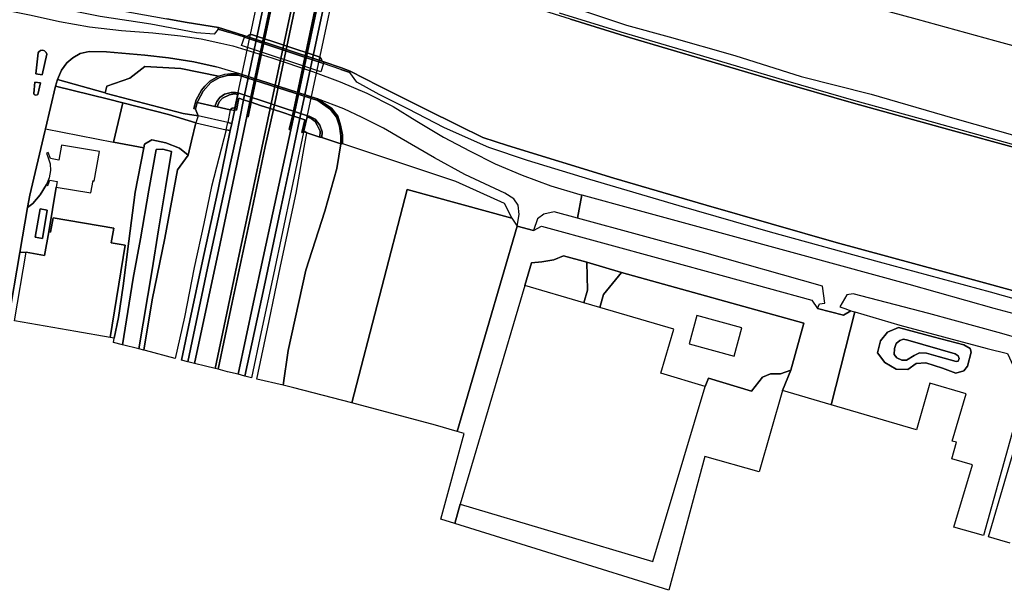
# Model space of a CAD drawing. Extents: x -26035517 to 31750492, y -9237385 to 8160032.
# Tile 45 of 256: x -22754512 to -22433187, y 2394177 to 2580428. Entities that reach past the tile are written whole.
import ezdxf

# ---------------------------------------------------------------- set-up
doc = ezdxf.new("R2010")
doc.units = 0
doc.layers.add('T-25', color=7, linetype='CONTINUOUS')

msp = doc.modelspace()

# ---------------------------------------------------------------- linework, layer by layer
at = {"layer": 'T-25', "color": 9}
for points in [[(-23027693, 2700144, 5327), (-23007842, 2691371, 5237), (-22989449, 2683426, 5247), (-22956776, 2669733, 5263), (-22935577, 2660951, 5260), (-22915706, 2652865, 5257), (-22896181, 2645080, 5280), (-22875653, 2636967, 5247), (-22851893, 2627728, 5257), (-22833610, 2620699, 5260), (-22810395, 2611992, 5337), (-22787195, 2603427, 5327), (-22765728, 2595664, 5320), (-22752338, 2590940, 5330), (-22746534, 2588907, 5337), (-22740664, 2587161, 5357), (-22736015, 2586075, 5360), (-22730421, 2584957, 5357), (-22718017, 2582774, 5427), (-22706450, 2580699, 5437), (-22699824, 2579512, 5430), (-22689613, 2577892, 5430)], [(-23033129, 2692340, 6597), (-23002672, 2679005, 6640), (-22975310, 2667332, 6583), (-22951066, 2657284, 6563), (-22937239, 2651625, 6563), (-22917424, 2643591, 6533), (-22896493, 2635236, 6580), (-22874282, 2626398, 6583), (-22853164, 2618277, 6563), (-22826044, 2607905, 6573), (-22799797, 2598248, 6570), (-22772918, 2588478, 6620), (-22762636, 2584936, 6623), (-22756783, 2583149, 6610), (-22750742, 2581882, 6603), (-22741516, 2579816, 6593), (-22731748, 2578064, 6577), (-22721240, 2576849, 6577), (-22711021, 2576093, 6630), (-22702000, 2575187, 6577), (-22695247, 2574161, 6600), (-22688839, 2572779, 6549)], [(-22645567, 2619940, 12670), (-22661797, 2544140, 12558), (-22661898, 2543668, 12557), (-22662460, 2543596, 12580), (-22661500, 2547743, 12637), (-22663138, 2548281, 12630), (-22665065, 2548913, 12622), (-22665519, 2549062, 12620), (-22668672, 2550097, 12607), (-22671733, 2551102, 12594), (-22672773, 2551444, 12590), (-22675876, 2552462, 12577), (-22678955, 2553473, 12564), (-22679416, 2553624, 12562), (-22681511, 2554312, 12553), (-22682992, 2554798, 12547), (-22683763, 2550925, 12547), (-22684271, 2551044, 12547), (-22684399, 2551074, 12547), (-22668199, 2627297, 12557)], [(-22409047, 2566091, 5963), (-22436255, 2573579, 6017), (-22461493, 2580490, 6000), (-22500114, 2591081, 5997), (-22535192, 2600677, 6007), (-22568012, 2609734, 5980), (-22573545, 2608013, 5983), (-22577755, 2608955, 5983), (-22580547, 2609373, 5993), (-22584682, 2609473, 6000), (-22588672, 2609066, 6007), (-22592756, 2608026, 6117), (-22598765, 2605571, 6130), (-22605424, 2601680, 6247), (-22610995, 2602063, 6190), (-22618950, 2599046, 6287), (-22624290, 2597833, 6353), (-22629231, 2597536, 6367), (-22633506, 2597515, 6383), (-22636483, 2597825, 6440), (-22639986, 2598840, 6460), (-22643386, 2599953, 6779)], [(-22765728, 2595664, 5320), (-22752338, 2590940, 5330), (-22746534, 2588907, 5337), (-22740664, 2587161, 5357), (-22736015, 2586075, 5360), (-22730421, 2584957, 5357), (-22718017, 2582774, 5427), (-22706450, 2580699, 5437), (-22699824, 2579512, 5430), (-22689613, 2577892, 5430), (-22689745, 2577378, 6087), (-22691020, 2575747, 6400), (-22696865, 2576142, 6567), (-22711678, 2578967, 6580), (-22728288, 2581506, 6573), (-22740177, 2583881, 6570), (-22751847, 2587125, 6537), (-22762758, 2590539, 6530)], [(-22332322, 2511941, 5517), (-22352155, 2517359, 5517), (-22384089, 2526141, 5517), (-22406601, 2532303, 5517), (-22428693, 2538385, 5510), (-22450972, 2544462, 5510), (-22482399, 2553178, 5507), (-22507311, 2560373, 5507), (-22530433, 2567174, 5507), (-22555457, 2574628, 5510), (-22574811, 2580590, 5507), (-22590781, 2585607, 5497), (-22609946, 2588667, 5483), (-22624460, 2590949, 5480), (-22632802, 2592313, 5482), (-22640360, 2593639, 5483)], [(-22570792, 2583462, 6333), (-22556536, 2578663, 6333), (-22542612, 2574873, 6470), (-22521161, 2568699, 6347), (-22499493, 2561935, 6297), (-22476656, 2556068, 6290), (-22450072, 2548442, 6283), (-22428183, 2542198, 6290)], [(-22750742, 2581882, 6603), (-22741516, 2579816, 6593), (-22731748, 2578064, 6577), (-22721240, 2576849, 6577), (-22711021, 2576093, 6630), (-22702000, 2575187, 6577), (-22695247, 2574161, 6600), (-22688839, 2572779, 6549), (-22684904, 2571864, 6513), (-22672232, 2567944, 6542), (-22658945, 2563511, 6532), (-22649937, 2560124, 6529), (-22641258, 2556432, 6533), (-22632661, 2552099, 6510), (-22624898, 2547302, 6513), (-22616169, 2542121, 6570), (-22607517, 2537483, 6490), (-22599332, 2533400, 6433), (-22590575, 2529666, 6370), (-22581225, 2526247, 6363), (-22571705, 2523386, 6417), (-22571062, 2523212, 6417), (-22572510, 2515647, 6401), (-22580143, 2517720, 6403), (-22583450, 2516990, 6400), (-22585489, 2515479, 6393), (-22586833, 2511644, 6400), (-22592165, 2513085, 6383), (-22591463, 2516856, 6473), (-22591784, 2519855, 6420), (-22593271, 2521943, 6403), (-22596231, 2523785, 6393), (-22609279, 2529916, 6413), (-22619164, 2535291, 6420), (-22630070, 2541676, 6417), (-22635759, 2545031, 6423), (-22642770, 2548504, 6423), (-22648722, 2551337, 6538), (-22657315, 2554588, 6559), (-22682617, 2562774, 6540), (-22690410, 2565004, 6537), (-22697678, 2566639, 6410), (-22705986, 2568019, 6400), (-22713646, 2568824, 6427), (-22726162, 2569911, 6417), (-22731818, 2570061, 6420), (-22734764, 2569402, 6417), (-22737201, 2568004, 6370), (-22739158, 2566293, 6357), (-22740823, 2563974, 6307), (-22742145, 2560909, 6277), (-22742774, 2558727, 6277), (-22746107, 2544770, 6117), (-22746312, 2543912, 6107), (-22751251, 2523110, 5833), (-22751946, 2519107, 5822), (-22754495, 2504423, 5783), (-22758292, 2481995, 5803)], [(-22418602, 2488732, 5277), (-22454005, 2498402, 5290), (-22488021, 2507698, 5300), (-22530516, 2519893, 5323), (-22560565, 2528725, 5327), (-22595291, 2539309, 5363), (-22603334, 2541999, 5363), (-22611280, 2545917, 5380), (-22622071, 2551189, 5360), (-22637319, 2558860, 5327), (-22646678, 2563615, 5320), (-22649495, 2564683, 6113), (-22655230, 2566625, 6123), (-22655950, 2566869, 6123), (-22656006, 2567422, 6122), (-22656412, 2568053, 6114), (-22657089, 2568395, 6121), (-22678550, 2575505, 6126), (-22679303, 2575605, 6124), (-22679990, 2575289, 6121), (-22680291, 2574929, 6120), (-22681023, 2575164, 6120), (-22685867, 2576723, 6119), (-22689613, 2577892, 5430), (-22699824, 2579512, 5430), (-22706450, 2580699, 5437)], [(-22425355, 2538298, 5527), (-22456188, 2546901, 5487), (-22482292, 2554092, 5500), (-22503728, 2560262, 5550), (-22532386, 2568718, 5560), (-22558199, 2576397, 5527), (-22578376, 2582607, 5483)], [(-22574811, 2580590, 5507), (-22555457, 2574628, 5510), (-22530433, 2567174, 5507), (-22507311, 2560373, 5507), (-22482399, 2553178, 5507), (-22450972, 2544462, 5510), (-22428693, 2538385, 5510)], [(-22409047, 2566091, 5963), (-22436255, 2573579, 6017), (-22461493, 2580490, 6000)], [(-22685867, 2576723, 6119), (-22689613, 2577892, 5430), (-22689745, 2577378, 6087), (-22686011, 2576293, 6109)], [(-22681186, 2574716, 6115), (-22686011, 2576293, 6109)], [(-22681023, 2575164, 6120), (-22685867, 2576723, 6119)], [(-22681186, 2574716, 6115), (-22681023, 2575164, 6120)], [(-22681023, 2575164, 6120), (-22680291, 2574929, 6120)], [(-22688839, 2572779, 6549), (-22684904, 2571864, 6513), (-22672232, 2567944, 6542), (-22658945, 2563511, 6532), (-22649937, 2560124, 6529)], [(-22758292, 2481995, 5803), (-22754495, 2504423, 5783), (-22751946, 2519107, 5822), (-22751251, 2523110, 5833), (-22746312, 2543912, 6107), (-22746107, 2544770, 6117), (-22742774, 2558727, 6277), (-22742145, 2560909, 6277), (-22740823, 2563974, 6307), (-22739158, 2566293, 6357), (-22737201, 2568004, 6370), (-22734764, 2569402, 6417), (-22731818, 2570061, 6420), (-22726162, 2569911, 6417), (-22713646, 2568824, 6427), (-22705986, 2568019, 6400), (-22697678, 2566639, 6410), (-22690410, 2565004, 6537)], [(-22749192, 2562779, 6483), (-22747206, 2562403, 6483), (-22745609, 2569169, 6553), (-22745875, 2569770, 6553), (-22746389, 2570301, 6553), (-22746996, 2570481, 6553), (-22747735, 2570364, 6553), (-22748294, 2569916, 6553), (-22748512, 2569562, 6553), (-22749192, 2562779, 6483)], [(-22689581, 2561968, 6443), (-22701888, 2564539, 6497), (-22713712, 2565104, 6497), (-22718617, 2561303, 6483), (-22726066, 2558757, 6463), (-22726655, 2556534, 6418)], [(-22648722, 2551337, 6538), (-22657315, 2554588, 6559), (-22682617, 2562774, 6540), (-22690410, 2565004, 6537)], [(-22655230, 2566625, 6123), (-22655950, 2566869, 6123)], [(-22655376, 2566140, 6119), (-22655230, 2566625, 6123)], [(-22649659, 2564221, 6110), (-22655376, 2566140, 6119)], [(-22655230, 2566625, 6123), (-22649495, 2564683, 6113)], [(-22649659, 2564221, 6110), (-22646784, 2563163, 5687), (-22646678, 2563615, 5320), (-22649495, 2564683, 6113)], [(-22686398, 2562287, 6538), (-22689266, 2561522, 6393), (-22692133, 2559897, 6423), (-22694677, 2557101, 6437), (-22696395, 2553863, 6517), (-22696543, 2553351, 6529), (-22697152, 2551235, 6580), (-22697724, 2551430, 6580), (-22696899, 2554247, 6573), (-22695155, 2557465, 6530), (-22694102, 2558712, 6467), (-22692457, 2560376, 6457), (-22689581, 2561968, 6443), (-22687563, 2562672, 6443), (-22685559, 2562880, 6530)], [(-22686398, 2562287, 6538), (-22683138, 2562364, 6501), (-22657245, 2554012, 6537), (-22653068, 2551109, 6572), (-22651103, 2548644, 6518)], [(-22682617, 2562774, 6540), (-22685559, 2562880, 6530)], [(-22401416, 2481252, 6197), (-22437721, 2491445, 6127), (-22473935, 2501229, 6120), (-22509491, 2511037, 6237), (-22539243, 2519650, 6230), (-22568426, 2528235, 6257), (-22588751, 2534489, 6353), (-22601454, 2538689, 6430), (-22615857, 2545159, 6540), (-22627864, 2551367, 6540), (-22637151, 2556012, 6480), (-22644468, 2559994, 6237), (-22646784, 2563163, 5687), (-22646678, 2563615, 5320), (-22637319, 2558860, 5327), (-22622071, 2551189, 5360), (-22611280, 2545917, 5380), (-22603334, 2541999, 5363), (-22595291, 2539309, 5363), (-22560565, 2528725, 5327), (-22530516, 2519893, 5323), (-22488021, 2507698, 5300), (-22454005, 2498402, 5290), (-22418602, 2488732, 5277)], [(-22646678, 2563615, 5320), (-22637319, 2558860, 5327), (-22622071, 2551189, 5360), (-22611280, 2545917, 5380), (-22603334, 2541999, 5363), (-22595291, 2539309, 5363), (-22560565, 2528725, 5327), (-22530516, 2519893, 5323), (-22488021, 2507698, 5300), (-22454005, 2498402, 5290), (-22418602, 2488732, 5277), (-22392608, 2481629, 5277), (-22368027, 2474908, 5277), (-22345520, 2468806, 5273)], [(-22749539, 2560029, 6483), (-22749923, 2556304, 6443), (-22749805, 2555960, 6443), (-22749353, 2555793, 6443), (-22748863, 2555850, 6443), (-22748644, 2556020, 6443), (-22747770, 2559791, 6467), (-22749539, 2560029, 6483)], [(-22742774, 2558727, 6277), (-22725476, 2554456, 6387), (-22720884, 2553281, 6410), (-22705910, 2549448, 6483), (-22697021, 2546766, 6773)], [(-22696294, 2549078, 6763), (-22701191, 2549790, 6483), (-22726143, 2556389, 6423), (-22726655, 2556534, 6418), (-22742145, 2560909, 6277)], [(-22649937, 2560124, 6529), (-22641258, 2556432, 6533), (-22632661, 2552099, 6510), (-22624898, 2547302, 6513), (-22616169, 2542121, 6570), (-22607517, 2537483, 6490), (-22599332, 2533400, 6433), (-22590575, 2529666, 6370), (-22581225, 2526247, 6363), (-22571705, 2523386, 6417), (-22571062, 2523212, 6417), (-22553564, 2518466, 6407), (-22527217, 2511316, 6410), (-22498904, 2503606, 6340), (-22464379, 2494085, 6363), (-22436576, 2486307, 6483), (-22412141, 2479712, 6467), (-22386705, 2472906, 6477), (-22363655, 2466525, 6470), (-22343063, 2460786, 6500)], [(-22682985, 2556490, 11336), (-22683318, 2555965, 10219), (-22684149, 2551696, 12457), (-22684271, 2551044, 12547)], [(-22650713, 2548973, 6570), (-22652707, 2551498, 6565), (-22657315, 2554588, 6559)], [(-22720884, 2553281, 6410), (-22723881, 2540492, 6227)], [(-22684421, 2550651, 12503), (-22685780, 2551000, 12497), (-22690045, 2551932, 10150), (-22690792, 2552095, 10113), (-22696543, 2553351, 6529)], [(-22672773, 2551444, 12590), (-22678209, 2525712, 12260), (-22683614, 2500195, 11553), (-22687395, 2482570, 11043), (-22690752, 2466569, 10663)], [(-22683885, 2542097, 12457), (-22681511, 2554312, 12553)], [(-22679416, 2553624, 12562), (-22680400, 2548859, 12577), (-22679914, 2548730, 12577), (-22678955, 2553473, 12564)], [(-22592165, 2513085, 6383), (-22591463, 2516856, 6473), (-22591784, 2519855, 6420), (-22593271, 2521943, 6403), (-22596231, 2523785, 6393), (-22609279, 2529916, 6413), (-22619164, 2535291, 6420), (-22630070, 2541676, 6417), (-22635759, 2545031, 6423), (-22642770, 2548504, 6423), (-22648722, 2551337, 6538)], [(-22684399, 2551074, 12547), (-22684421, 2550651, 12503), (-22685324, 2546586, 12523), (-22685871, 2544230, 12523), (-22689793, 2525023, 12107), (-22694489, 2503086, 11537), (-22698953, 2482268, 10957), (-22701721, 2469338, 10583)], [(-22689737, 2466313, 10663), (-22685205, 2488129, 11250), (-22679338, 2515537, 12007), (-22674406, 2539075, 12507), (-22671733, 2551102, 12594)], [(-22665519, 2549062, 12620), (-22666554, 2544569, 12603), (-22666021, 2544424, 12603), (-22665065, 2548913, 12622)], [(-22665626, 2536253, 12477), (-22663138, 2548281, 12630)], [(-22660950, 2549207, 11334), (-22660690, 2548682, 10170), (-22661797, 2544140, 12558), (-22661898, 2543668, 12557)], [(-22651103, 2548644, 6518), (-22650192, 2545716, 6550), (-22649690, 2542560, 6577), (-22649661, 2539899, 6587), (-22649199, 2539998, 6587), (-22649191, 2542794, 6577), (-22649840, 2546021, 6567), (-22650713, 2548973, 6570)], [(-22685324, 2546586, 12523), (-22686581, 2546886, 12367)], [(-22687106, 2544447, 12367), (-22685871, 2544230, 12523)], [(-22661898, 2543668, 12557), (-22665845, 2525131, 12067), (-22671710, 2497297, 11427), (-22675759, 2478549, 10840), (-22678852, 2463564, 10407)], [(-22649661, 2539899, 6587), (-22655919, 2541938, 10310), (-22656510, 2542130, 10380), (-22660806, 2543530, 12493), (-22661898, 2543668, 12557)], [(-22649199, 2539998, 6587), (-22612254, 2527769, 6467), (-22596382, 2520502, 6400), (-22593862, 2515657, 6440)], [(-22699523, 2536234, 6397), (-22702999, 2531454, 5540), (-22707126, 2509082, 5283), (-22711302, 2489030, 5263), (-22713945, 2472596, 5277)], [(-22751946, 2519107, 5822), (-22750192, 2520423, 5923), (-22747804, 2523241, 6050), (-22745804, 2526628, 6070)], [(-22742607, 2525808, 6167), (-22745030, 2511153, 6027), (-22744482, 2511023, 6027), (-22743626, 2515796, 6117), (-22723842, 2512333, 6103), (-22724682, 2507555, 6053), (-22720039, 2506850, 6003), (-22724999, 2476687, 5891)], [(-22572510, 2515647, 6401), (-22571062, 2523212, 6417)], [(-22427962, 2476235, 6390), (-22434045, 2477977, 6383), (-22457845, 2484485, 6343), (-22482498, 2490991, 6347), (-22484567, 2490573, 6350), (-22486836, 2486704, 6350), (-22485225, 2486200, 6350), (-22483219, 2485384, 6417), (-22485680, 2483933, 6453), (-22494109, 2486144, 6373), (-22493530, 2487710, 6387), (-22491780, 2487921, 6387), (-22492532, 2493484, 6293), (-22530964, 2504362, 6393), (-22572510, 2515647, 6401), (-22571062, 2523212, 6417), (-22553564, 2518466, 6407), (-22527217, 2511316, 6410), (-22498904, 2503606, 6340), (-22464379, 2494085, 6363), (-22436576, 2486307, 6483), (-22412141, 2479712, 6467)], [(-22747786, 2518642, 6000), (-22749424, 2509424, 5947), (-22747103, 2509055, 5980), (-22745499, 2518231, 6020), (-22747786, 2518642, 6000)], [(-22494109, 2486144, 6373), (-22493530, 2487710, 6387), (-22491780, 2487921, 6387), (-22492532, 2493484, 6293), (-22530964, 2504362, 6393), (-22572510, 2515647, 6401), (-22580143, 2517720, 6403), (-22583450, 2516990, 6400), (-22585489, 2515479, 6393), (-22586833, 2511644, 6400)], [(-22611715, 2445998, 6397), (-22592165, 2513085, 6383)], [(-22592165, 2513085, 6383), (-22586833, 2511644, 6400)], [(-22745030, 2511153, 6027), (-22746454, 2503479, 6057)], [(-22754495, 2504423, 5783), (-22752378, 2504520, 5967)], [(-22589707, 2493701, 6480), (-22587446, 2501067, 6480), (-22584133, 2501371, 6487), (-22580154, 2502080, 6447), (-22577090, 2503309, 6420), (-22569468, 2501283, 6377), (-22569252, 2492176, 6487), (-22570370, 2488001, 6500)], [(-22569468, 2501283, 6377), (-22558097, 2497939, 6277)], [(-22565148, 2486462, 6500), (-22563938, 2490706, 6500), (-22558097, 2497939, 6277), (-22498654, 2481401, 6343), (-22502830, 2466032, 6383), (-22506198, 2464838, 6393), (-22509495, 2464833, 6397), (-22512149, 2463725, 6410), (-22515660, 2459129, 6443), (-22529757, 2463370, 6417), (-22530785, 2460751, 6417)], [(-22438292, 2411587, 6200), (-22431353, 2435395, 6213), (-22427362, 2448932, 6240), (-22423007, 2464716, 6337), (-22422630, 2467038, 6353), (-22422938, 2469616, 6363), (-22424032, 2472170, 6373), (-22425643, 2474325, 6383), (-22427962, 2476235, 6390), (-22434045, 2477977, 6383), (-22457845, 2484485, 6343), (-22482498, 2490991, 6347), (-22484567, 2490573, 6350), (-22486836, 2486704, 6350), (-22485225, 2486200, 6350), (-22483219, 2485384, 6417)], [(-22494109, 2486144, 6373), (-22485680, 2483933, 6453)], [(-22489731, 2454767, 6610), (-22481993, 2485026, 6410)], [(-22502830, 2466032, 6383), (-22505521, 2459392, 6467)], [(-22431239, 2409585, 6137), (-22434650, 2410553, 6190), (-22438292, 2411587, 6200), (-22431353, 2435395, 6213)], [(-22610740, 2422349, 6307), (-22612452, 2415954, 6297)]]:
    msp.add_polyline3d(points, dxfattribs=at)
for points in [[(-22681511, 2554312, 12553), (-22682992, 2554798, 12547), (-22683763, 2550925, 12547), (-22684271, 2551044, 12547), (-22684399, 2551074, 12547), (-22668199, 2627297, 12557), (-22667973, 2627787, 12470), (-22667812, 2627694, 12470), (-22667456, 2627490, 12670), (-22668443, 2623344, 12670), (-22666849, 2622812, 12670), (-22681511, 2554312, 12553)], [(-22664869, 2622152, 12670), (-22679416, 2553624, 12562), (-22681511, 2554312, 12553), (-22666849, 2622812, 12670), (-22664869, 2622152, 12670)], [(-22664392, 2621993, 12670), (-22678955, 2553473, 12564), (-22679416, 2553624, 12562), (-22664869, 2622152, 12670), (-22664392, 2621993, 12670)], [(-22658225, 2619936, 12670), (-22672773, 2551444, 12590), (-22675876, 2552462, 12577), (-22678955, 2553473, 12564), (-22664392, 2621993, 12670), (-22661345, 2620977, 12670), (-22658225, 2619936, 12670)], [(-22657266, 2619617, 12670), (-22671733, 2551102, 12594), (-22672773, 2551444, 12590), (-22658225, 2619936, 12670), (-22657266, 2619617, 12670)], [(-22651034, 2617538, 12670), (-22665519, 2549062, 12620), (-22668672, 2550097, 12607), (-22671733, 2551102, 12594), (-22657266, 2619617, 12670), (-22654172, 2618585, 12670), (-22651034, 2617538, 12670)], [(-22648567, 2616716, 12670), (-22646979, 2616186, 12670), (-22646259, 2620190, 12670), (-22645695, 2619986, 12670), (-22645567, 2619940, 12670), (-22661797, 2544140, 12558), (-22661898, 2543668, 12557), (-22662460, 2543596, 12580), (-22661500, 2547743, 12637), (-22663138, 2548281, 12630), (-22648567, 2616716, 12670)], [(-22650463, 2617348, 12670), (-22665065, 2548913, 12622), (-22665519, 2549062, 12620), (-22651034, 2617538, 12670), (-22650463, 2617348, 12670)], [(-22648567, 2616716, 12670), (-22663138, 2548281, 12630), (-22665065, 2548913, 12622), (-22650463, 2617348, 12670), (-22648567, 2616716, 12670)], [(-22689613, 2577892, 5430), (-22685867, 2576723, 6119), (-22681023, 2575164, 6120), (-22681186, 2574716, 6115), (-22686011, 2576293, 6109), (-22689745, 2577378, 6087), (-22689613, 2577892, 5430)], [(-22681186, 2574716, 6115), (-22655376, 2566140, 6119), (-22656188, 2563439, 6172), (-22682167, 2572016, 5985), (-22681186, 2574716, 6115)], [(-22655376, 2566140, 6119), (-22681186, 2574716, 6115), (-22681023, 2575164, 6120), (-22680291, 2574929, 6120), (-22655950, 2566869, 6123), (-22655230, 2566625, 6123), (-22655376, 2566140, 6119)], [(-22680291, 2574929, 6120), (-22679990, 2575289, 6121), (-22679303, 2575605, 6124), (-22678550, 2575505, 6126), (-22657089, 2568395, 6121), (-22656412, 2568053, 6114), (-22656006, 2567422, 6122), (-22655950, 2566869, 6123), (-22680291, 2574929, 6120)], [(-22749192, 2562779, 6483), (-22748512, 2569562, 6553), (-22748294, 2569916, 6553), (-22747735, 2570364, 6553), (-22746996, 2570481, 6553), (-22746389, 2570301, 6553), (-22745875, 2569770, 6553), (-22745609, 2569169, 6553), (-22747206, 2562403, 6483), (-22749192, 2562779, 6483)], [(-22747206, 2562403, 6483), (-22745609, 2569169, 6553), (-22745875, 2569770, 6553), (-22746389, 2570301, 6553), (-22746996, 2570481, 6553), (-22747735, 2570364, 6553), (-22748294, 2569916, 6553), (-22748512, 2569562, 6553), (-22749192, 2562779, 6483), (-22747206, 2562403, 6483)], [(-22726655, 2556534, 6418), (-22726066, 2558757, 6463), (-22718617, 2561303, 6483), (-22713712, 2565104, 6497), (-22701888, 2564539, 6497), (-22689581, 2561968, 6443), (-22692457, 2560376, 6457), (-22694102, 2558712, 6467), (-22695155, 2557465, 6530), (-22696899, 2554247, 6573), (-22697724, 2551430, 6580), (-22697152, 2551235, 6580), (-22696294, 2549078, 6763), (-22701191, 2549790, 6483), (-22726143, 2556389, 6423), (-22726655, 2556534, 6418)], [(-22655230, 2566625, 6123), (-22649495, 2564683, 6113), (-22646678, 2563615, 5320), (-22646784, 2563163, 5687), (-22649659, 2564221, 6110), (-22655376, 2566140, 6119), (-22655230, 2566625, 6123)], [(-22649199, 2539998, 6587), (-22649661, 2539899, 6587), (-22649690, 2542560, 6577), (-22650192, 2545716, 6550), (-22651103, 2548644, 6518), (-22653068, 2551109, 6572), (-22657245, 2554012, 6537), (-22683138, 2562364, 6501), (-22686398, 2562287, 6538), (-22689266, 2561522, 6393), (-22692133, 2559897, 6423), (-22694677, 2557101, 6437), (-22696395, 2553863, 6517), (-22696543, 2553351, 6529), (-22697152, 2551235, 6580), (-22697724, 2551430, 6580), (-22696899, 2554247, 6573), (-22695155, 2557465, 6530), (-22694102, 2558712, 6467), (-22692457, 2560376, 6457), (-22689581, 2561968, 6443), (-22687563, 2562672, 6443), (-22685559, 2562880, 6530), (-22682617, 2562774, 6540), (-22657315, 2554588, 6559), (-22652707, 2551498, 6565), (-22650713, 2548973, 6570), (-22649840, 2546021, 6567), (-22649191, 2542794, 6577), (-22649199, 2539998, 6587)], [(-22655919, 2541938, 10310), (-22655852, 2543784, 10310), (-22656548, 2545998, 10340), (-22658096, 2547987, 10201), (-22660075, 2548915, 10141), (-22660950, 2549207, 11334), (-22682985, 2556490, 11336), (-22684114, 2556682, 10143), (-22685540, 2556633, 10188), (-22687630, 2556147, 10100), (-22689206, 2555031, 10113), (-22690196, 2553749, 10113), (-22690792, 2552095, 10113), (-22696543, 2553351, 6529), (-22696395, 2553863, 6517), (-22694677, 2557101, 6437), (-22692133, 2559897, 6423), (-22689266, 2561522, 6393), (-22686398, 2562287, 6538), (-22683138, 2562364, 6501), (-22657245, 2554012, 6537), (-22653068, 2551109, 6572), (-22651103, 2548644, 6518), (-22650192, 2545716, 6550), (-22649690, 2542560, 6577), (-22649661, 2539899, 6587), (-22655919, 2541938, 10310)], [(-22655919, 2541938, 10310), (-22655852, 2543784, 10310), (-22656548, 2545998, 10340), (-22658096, 2547987, 10201), (-22660075, 2548915, 10141), (-22660950, 2549207, 11334), (-22682985, 2556490, 11336), (-22684114, 2556682, 10143), (-22685540, 2556633, 10188), (-22687630, 2556147, 10100), (-22689206, 2555031, 10113), (-22690196, 2553749, 10113), (-22690792, 2552095, 10113), (-22696543, 2553351, 6529), (-22696395, 2553863, 6517), (-22694677, 2557101, 6437), (-22692133, 2559897, 6423), (-22689266, 2561522, 6393), (-22686398, 2562287, 6538), (-22683138, 2562364, 6501), (-22657245, 2554012, 6537), (-22653068, 2551109, 6572), (-22651103, 2548644, 6518), (-22650192, 2545716, 6550), (-22649690, 2542560, 6577), (-22649661, 2539899, 6587), (-22655919, 2541938, 10310)], [(-22749539, 2560029, 6483), (-22747770, 2559791, 6467), (-22748644, 2556020, 6443), (-22748863, 2555850, 6443), (-22749353, 2555793, 6443), (-22749805, 2555960, 6443), (-22749923, 2556304, 6443), (-22749539, 2560029, 6483)], [(-22747770, 2559791, 6467), (-22749539, 2560029, 6483), (-22749923, 2556304, 6443), (-22749805, 2555960, 6443), (-22749353, 2555793, 6443), (-22748863, 2555850, 6443), (-22748644, 2556020, 6443), (-22747770, 2559791, 6467)], [(-22742145, 2560909, 6277), (-22726655, 2556534, 6418), (-22726143, 2556389, 6423), (-22701191, 2549790, 6483), (-22696294, 2549078, 6763), (-22697021, 2546766, 6773), (-22705910, 2549448, 6483), (-22720884, 2553281, 6410), (-22725476, 2554456, 6387), (-22742774, 2558727, 6277), (-22742145, 2560909, 6277)], [(-22701721, 2469338, 10583), (-22698953, 2482268, 10957), (-22694489, 2503086, 11537), (-22689793, 2525023, 12107), (-22685871, 2544230, 12523), (-22685324, 2546586, 12523), (-22684421, 2550651, 12503), (-22684399, 2551074, 12547), (-22684271, 2551044, 12547), (-22683763, 2550925, 12547), (-22682992, 2554798, 12547), (-22681511, 2554312, 12553), (-22683885, 2542097, 12457), (-22688117, 2522867, 12023), (-22693245, 2499279, 11320), (-22699595, 2468802, 10593), (-22701721, 2469338, 10583)], [(-22690792, 2552095, 10113), (-22690196, 2553749, 10113), (-22689206, 2555031, 10113), (-22687630, 2556147, 10100), (-22685540, 2556633, 10188), (-22684114, 2556682, 10143), (-22682985, 2556490, 11336), (-22683318, 2555965, 10219), (-22684366, 2556206, 10247), (-22686018, 2555897, 10286), (-22688282, 2554759, 10150), (-22689445, 2553564, 10150), (-22690045, 2551932, 10150), (-22690792, 2552095, 10113)], [(-22690045, 2551932, 10150), (-22689445, 2553564, 10150), (-22688282, 2554759, 10150), (-22686018, 2555897, 10286), (-22684366, 2556206, 10247), (-22683318, 2555965, 10219), (-22684149, 2551696, 12457), (-22685134, 2551536, 12430), (-22685780, 2551000, 12497), (-22690045, 2551932, 10150)], [(-22690045, 2551932, 10150), (-22689445, 2553564, 10150), (-22688282, 2554759, 10150), (-22686018, 2555897, 10286), (-22684366, 2556206, 10247), (-22683318, 2555965, 10219), (-22684149, 2551696, 12457), (-22685134, 2551536, 12430), (-22685780, 2551000, 12497), (-22690045, 2551932, 10150)], [(-22661898, 2543668, 12557), (-22662460, 2543596, 12580), (-22661500, 2547743, 12637), (-22663138, 2548281, 12630), (-22665065, 2548913, 12622), (-22665519, 2549062, 12620), (-22668672, 2550097, 12607), (-22671733, 2551102, 12594), (-22672773, 2551444, 12590), (-22675876, 2552462, 12577), (-22678955, 2553473, 12564), (-22679416, 2553624, 12562), (-22681511, 2554312, 12553), (-22682992, 2554798, 12547), (-22683763, 2550925, 12547), (-22684271, 2551044, 12547), (-22684149, 2551696, 12457), (-22683318, 2555965, 10219), (-22682985, 2556490, 11336), (-22660950, 2549207, 11334), (-22660690, 2548682, 10170), (-22661797, 2544140, 12558), (-22661898, 2543668, 12557)], [(-22723881, 2540492, 6227), (-22720884, 2553281, 6410), (-22705910, 2549448, 6483), (-22697021, 2546766, 6773), (-22698407, 2540879, 6537), (-22699523, 2536234, 6397), (-22702332, 2538444, 6397), (-22706857, 2540255, 6357), (-22711381, 2541213, 6327), (-22713819, 2539756, 6277), (-22714041, 2538599, 6281), (-22723881, 2540492, 6227)], [(-22699595, 2468802, 10593), (-22693245, 2499279, 11320), (-22688117, 2522867, 12023), (-22683885, 2542097, 12457), (-22681511, 2554312, 12553), (-22679416, 2553624, 12562), (-22680400, 2548859, 12577), (-22689098, 2507360, 11577), (-22697427, 2468254, 10560), (-22699595, 2468802, 10593)], [(-22697427, 2468254, 10560), (-22689098, 2507360, 11577), (-22680400, 2548859, 12577), (-22679914, 2548730, 12577), (-22678955, 2553473, 12564), (-22675876, 2552462, 12577), (-22672773, 2551444, 12590), (-22678209, 2525712, 12260), (-22683614, 2500195, 11553), (-22687395, 2482570, 11043), (-22690752, 2466569, 10663), (-22693923, 2467370, 10560), (-22697427, 2468254, 10560)], [(-22696294, 2549078, 6763), (-22697152, 2551235, 6580), (-22696543, 2553351, 6529), (-22690792, 2552095, 10113), (-22690045, 2551932, 10150), (-22685780, 2551000, 12497), (-22686581, 2546886, 12367), (-22696294, 2549078, 6763)], [(-22690752, 2466569, 10663), (-22687395, 2482570, 11043), (-22683614, 2500195, 11553), (-22678209, 2525712, 12260), (-22672773, 2551444, 12590), (-22671733, 2551102, 12594), (-22674406, 2539075, 12507), (-22679338, 2515537, 12007), (-22685205, 2488129, 11250), (-22689737, 2466313, 10663), (-22690752, 2466569, 10663)], [(-22684421, 2550651, 12503), (-22685780, 2551000, 12497), (-22685134, 2551536, 12430), (-22684149, 2551696, 12457), (-22684271, 2551044, 12547), (-22684399, 2551074, 12547), (-22684421, 2550651, 12503)], [(-22678955, 2553473, 12564), (-22679914, 2548730, 12577), (-22680400, 2548859, 12577), (-22679416, 2553624, 12562), (-22678955, 2553473, 12564)], [(-22689737, 2466313, 10663), (-22685205, 2488129, 11250), (-22679338, 2515537, 12007), (-22674406, 2539075, 12507), (-22671733, 2551102, 12594), (-22668672, 2550097, 12607), (-22665519, 2549062, 12620), (-22666554, 2544569, 12603), (-22666021, 2544424, 12603), (-22671931, 2517429, 12017), (-22678224, 2488216, 11143), (-22683245, 2464674, 10507), (-22686675, 2465540, 10557), (-22689737, 2466313, 10663)], [(-22683245, 2464674, 10507), (-22678224, 2488216, 11143), (-22671931, 2517429, 12017), (-22666021, 2544424, 12603), (-22665065, 2548913, 12622), (-22663138, 2548281, 12630), (-22665626, 2536253, 12477), (-22669146, 2519410, 11993), (-22674700, 2493216, 11370), (-22681008, 2464109, 10573), (-22683245, 2464674, 10507)], [(-22681008, 2464109, 10573), (-22674700, 2493216, 11370), (-22669146, 2519410, 11993), (-22665626, 2536253, 12477), (-22663138, 2548281, 12630), (-22661500, 2547743, 12637), (-22662460, 2543596, 12580), (-22661898, 2543668, 12557), (-22665845, 2525131, 12067), (-22671710, 2497297, 11427), (-22675759, 2478549, 10840), (-22678852, 2463564, 10407), (-22681008, 2464109, 10573)], [(-22665065, 2548913, 12622), (-22666021, 2544424, 12603), (-22666554, 2544569, 12603), (-22665519, 2549062, 12620), (-22665065, 2548913, 12622)], [(-22656510, 2542130, 10380), (-22660806, 2543530, 12493), (-22661797, 2544140, 12558), (-22660690, 2548682, 10170), (-22659409, 2548179, 10215), (-22658104, 2547216, 10250), (-22657380, 2545986, 10417), (-22656480, 2544014, 10407), (-22656510, 2542130, 10380)], [(-22656510, 2542130, 10380), (-22660806, 2543530, 12493), (-22661797, 2544140, 12558), (-22660690, 2548682, 10170), (-22659409, 2548179, 10215), (-22658104, 2547216, 10250), (-22657380, 2545986, 10417), (-22656480, 2544014, 10407), (-22656510, 2542130, 10380)], [(-22656510, 2542130, 10380), (-22656480, 2544014, 10407), (-22657380, 2545986, 10417), (-22658104, 2547216, 10250), (-22659409, 2548179, 10215), (-22660690, 2548682, 10170), (-22660950, 2549207, 11334), (-22660075, 2548915, 10141), (-22658096, 2547987, 10201), (-22656548, 2545998, 10340), (-22655852, 2543784, 10310), (-22655919, 2541938, 10310), (-22656510, 2542130, 10380)], [(-22713945, 2472596, 5277), (-22711302, 2489030, 5263), (-22707126, 2509082, 5283), (-22702999, 2531454, 5540), (-22699523, 2536234, 6397), (-22698407, 2540879, 6537), (-22697021, 2546766, 6773), (-22687106, 2544447, 12367), (-22691884, 2525940, 11950), (-22694447, 2513893, 11647), (-22697538, 2499558, 11210), (-22700719, 2483343, 10720), (-22703789, 2469872, 10227), (-22713407, 2472461, 5953), (-22713945, 2472596, 5277)], [(-22713945, 2472596, 5277), (-22711302, 2489030, 5263), (-22707126, 2509082, 5283), (-22702999, 2531454, 5540), (-22699523, 2536234, 6397), (-22698407, 2540879, 6537), (-22697021, 2546766, 6773), (-22687106, 2544447, 12367), (-22691884, 2525940, 11950), (-22694447, 2513893, 11647), (-22697538, 2499558, 11210), (-22700719, 2483343, 10720), (-22703789, 2469872, 10227), (-22713407, 2472461, 5953), (-22713945, 2472596, 5277)], [(-22685871, 2544230, 12523), (-22687106, 2544447, 12367), (-22686581, 2546886, 12367), (-22685324, 2546586, 12523), (-22685871, 2544230, 12523)], [(-22751946, 2519107, 5822), (-22751251, 2523110, 5833), (-22746312, 2543912, 6107), (-22746107, 2544770, 6117), (-22723881, 2540492, 6227), (-22714041, 2538599, 6281), (-22716825, 2524078, 6327), (-22718930, 2508166, 5997), (-22720785, 2493596, 5877), (-22722276, 2483180, 5927), (-22723661, 2476446, 5871), (-22724999, 2476687, 5891), (-22720039, 2506850, 6003), (-22724682, 2507555, 6053), (-22723842, 2512333, 6103), (-22743626, 2515796, 6117), (-22744482, 2511023, 6027), (-22745030, 2511153, 6027), (-22742607, 2525808, 6167), (-22731267, 2523878, 19873), (-22730566, 2527901, 19873), (-22730166, 2527746, 19227), (-22728509, 2537393, 19257), (-22740822, 2539485, 19167), (-22741740, 2534566, 19167), (-22744510, 2535084, 19757), (-22745222, 2537113, 20160), (-22745808, 2536908, 20160), (-22745253, 2535326, 19863), (-22744568, 2533372, 19570), (-22744484, 2531159, 19310), (-22744944, 2528845, 19310), (-22745804, 2526628, 6070), (-22747804, 2523241, 6050), (-22750192, 2520423, 5923), (-22751946, 2519107, 5822)], [(-22677145, 2463145, 10283), (-22673086, 2482088, 10797), (-22669348, 2499933, 11343), (-22664301, 2523795, 11970), (-22661622, 2538729, 12397), (-22660806, 2543530, 12493), (-22656510, 2542130, 10380), (-22655919, 2541938, 10310), (-22649661, 2539899, 6587), (-22650982, 2531836, 6397), (-22654912, 2517878, 6423), (-22661088, 2498676, 6293), (-22666945, 2472450, 6193), (-22668485, 2461124, 6183), (-22677145, 2463145, 10283)], [(-22677145, 2463145, 10283), (-22673086, 2482088, 10797), (-22669348, 2499933, 11343), (-22664301, 2523795, 11970), (-22661622, 2538729, 12397), (-22660806, 2543530, 12493), (-22656510, 2542130, 10380), (-22655919, 2541938, 10310), (-22649661, 2539899, 6587), (-22650982, 2531836, 6397), (-22654912, 2517878, 6423), (-22661088, 2498676, 6293), (-22666945, 2472450, 6193), (-22668485, 2461124, 6183), (-22677145, 2463145, 10283)], [(-22661898, 2543668, 12557), (-22661797, 2544140, 12558), (-22660806, 2543530, 12493), (-22661898, 2543668, 12557)], [(-22723938, 2475100, 5860), (-22723661, 2476446, 5871), (-22722276, 2483180, 5927), (-22720785, 2493596, 5877), (-22718930, 2508166, 5997), (-22716825, 2524078, 6327), (-22714041, 2538599, 6281), (-22713819, 2539756, 6277), (-22711381, 2541213, 6327), (-22706857, 2540255, 6357), (-22702332, 2538444, 6397), (-22699523, 2536234, 6397), (-22702999, 2531454, 5540), (-22707126, 2509082, 5283), (-22711302, 2489030, 5263), (-22713945, 2472596, 5277), (-22715627, 2473017, 4300), (-22711279, 2498791, 4300), (-22709161, 2511803, 4303), (-22706925, 2525551, 4303), (-22704984, 2537373, 4303), (-22707747, 2538127, 4303), (-22709980, 2538049, 4303), (-22712366, 2524827, 4303), (-22715057, 2508910, 4303), (-22717461, 2496051, 4303), (-22720936, 2474348, 4303), (-22723938, 2475100, 5860)], [(-22668485, 2461124, 6183), (-22666945, 2472450, 6193), (-22661088, 2498676, 6293), (-22654912, 2517878, 6423), (-22650982, 2531836, 6397), (-22649661, 2539899, 6587), (-22649199, 2539998, 6587), (-22612254, 2527769, 6467), (-22596382, 2520502, 6400), (-22593862, 2515657, 6440), (-22628066, 2524977, 6493), (-22646157, 2455323, 5930), (-22664995, 2460309, 6290), (-22668485, 2461124, 6183)], [(-22715627, 2473017, 4300), (-22720936, 2474348, 4303), (-22717461, 2496051, 4303), (-22715057, 2508910, 4303), (-22712366, 2524827, 4303), (-22709980, 2538049, 4303), (-22707747, 2538127, 4303), (-22704984, 2537373, 4303), (-22706925, 2525551, 4303), (-22709161, 2511803, 4303), (-22711279, 2498791, 4300), (-22715627, 2473017, 4300)], [(-22754495, 2504423, 5783), (-22751946, 2519107, 5822), (-22750192, 2520423, 5923), (-22747804, 2523241, 6050), (-22745804, 2526628, 6070), (-22745344, 2526288, 19310), (-22744663, 2528047, 19310), (-22742275, 2527640, 19310), (-22742607, 2525808, 6167), (-22745030, 2511153, 6027), (-22746454, 2503479, 6057), (-22752378, 2504520, 5967), (-22754495, 2504423, 5783)], [(-22646157, 2455323, 5930), (-22628066, 2524977, 6493), (-22593862, 2515657, 6440), (-22592165, 2513085, 6383), (-22611715, 2445998, 6397), (-22618821, 2448087, 6297), (-22646157, 2455323, 5930)], [(-22747786, 2518642, 6000), (-22749424, 2509424, 5947), (-22747103, 2509055, 5980), (-22745499, 2518231, 6020), (-22747786, 2518642, 6000)], [(-22747786, 2518642, 6000), (-22745499, 2518231, 6020), (-22747103, 2509055, 5980), (-22749424, 2509424, 5947), (-22747786, 2518642, 6000)], [(-22724999, 2476687, 5891), (-22736200, 2478706, 6053), (-22756211, 2482141, 5930), (-22752378, 2504520, 5967), (-22746454, 2503479, 6057), (-22745030, 2511153, 6027), (-22744482, 2511023, 6027), (-22743626, 2515796, 6117), (-22723842, 2512333, 6103), (-22724682, 2507555, 6053), (-22720039, 2506850, 6003), (-22724999, 2476687, 5891)], [(-22611715, 2445998, 6397), (-22592165, 2513085, 6383), (-22586833, 2511644, 6400), (-22584258, 2513033, 6383), (-22524500, 2496699, 6250), (-22496028, 2488891, 6303), (-22494109, 2486144, 6373), (-22485680, 2483933, 6453), (-22483219, 2485384, 6417), (-22481993, 2485026, 6410), (-22489731, 2454767, 6610), (-22505521, 2459392, 6467), (-22502830, 2466032, 6383), (-22498654, 2481401, 6343), (-22558097, 2497939, 6277), (-22569468, 2501283, 6377), (-22577090, 2503309, 6420), (-22580154, 2502080, 6447), (-22584133, 2501371, 6487), (-22587446, 2501067, 6480), (-22589707, 2493701, 6480), (-22610740, 2422349, 6307), (-22612452, 2415954, 6297), (-22617044, 2417386, 6297), (-22609445, 2445331, 6297), (-22611715, 2445998, 6397)], [(-22589707, 2493701, 6480), (-22587446, 2501067, 6480), (-22584133, 2501371, 6487), (-22580154, 2502080, 6447), (-22577090, 2503309, 6420), (-22569468, 2501283, 6377), (-22569252, 2492176, 6487), (-22570370, 2488001, 6500), (-22589707, 2493701, 6480)], [(-22569468, 2501283, 6377), (-22558097, 2497939, 6277), (-22563938, 2490706, 6500), (-22565148, 2486462, 6500), (-22570370, 2488001, 6500), (-22569252, 2492176, 6487), (-22569468, 2501283, 6377)], [(-22565148, 2486462, 6500), (-22563938, 2490706, 6500), (-22558097, 2497939, 6277), (-22498654, 2481401, 6343), (-22502830, 2466032, 6383), (-22506198, 2464838, 6393), (-22509495, 2464833, 6397), (-22512149, 2463725, 6410), (-22515660, 2459129, 6443), (-22529757, 2463370, 6417), (-22530785, 2460751, 6417), (-22545327, 2465107, 10220), (-22541057, 2479361, 10113), (-22565148, 2486462, 6500)], [(-22536070, 2474672, 9700), (-22521396, 2470638, 9700), (-22518868, 2479832, 9700), (-22533542, 2483866, 9700), (-22536070, 2474672, 9700)], [(-22481993, 2485026, 6410), (-22467233, 2480719, 6323), (-22438829, 2473081, 6427), (-22432110, 2471467, 6493), (-22426658, 2459626, 6287), (-22439944, 2412056, 6190), (-22449677, 2414820, 11643), (-22443587, 2435125, 10350), (-22450284, 2437138, 9750), (-22448773, 2442534, 9750), (-22450150, 2442908, 9750), (-22445659, 2458330, 16957), (-22457487, 2461747, 16957), (-22461886, 2446611, 16957), (-22489731, 2454767, 6610), (-22481993, 2485026, 6410)], [(-22456367, 2476942, 6247), (-22467751, 2480010, 6250), (-22471324, 2478471, 6250), (-22473571, 2475559, 6240), (-22474607, 2471740, 6273), (-22472169, 2468499, 6310), (-22468523, 2466409, 6253), (-22464710, 2466228, 6170), (-22461927, 2468192, 6143), (-22458777, 2468457, 6197), (-22453405, 2466716, 6263), (-22449007, 2465107, 6340), (-22446407, 2465826, 6270), (-22445201, 2467312, 6287), (-22443989, 2471877, 6293), (-22444329, 2473103, 6270), (-22446353, 2474310, 6217), (-22456367, 2476942, 6247)], [(-22456367, 2476942, 6247), (-22446353, 2474310, 6217), (-22444329, 2473103, 6270), (-22443989, 2471877, 6293), (-22445201, 2467312, 6287), (-22446407, 2465826, 6270), (-22449007, 2465107, 6340), (-22453405, 2466716, 6263), (-22458777, 2468457, 6197), (-22461927, 2468192, 6143), (-22464710, 2466228, 6170), (-22468523, 2466409, 6253), (-22472169, 2468499, 6310), (-22474607, 2471740, 6273), (-22473571, 2475559, 6240), (-22471324, 2478471, 6250), (-22467751, 2480010, 6250), (-22456367, 2476942, 6247)], [(-22464678, 2475840, 4897), (-22466131, 2476152, 4897), (-22467229, 2475760, 4897), (-22468503, 2474746, 4897), (-22468995, 2473153, 4897), (-22469144, 2471162, 4897), (-22468277, 2470093, 4897), (-22466676, 2469288, 4897), (-22465098, 2469308, 4897), (-22462637, 2470786, 4897), (-22460878, 2471651, 4897), (-22458560, 2471587, 4897), (-22454791, 2470485, 4897), (-22448910, 2468850, 4897), (-22448262, 2468998, 4897), (-22447960, 2469866, 4897), (-22448249, 2470657, 4897), (-22449226, 2471334, 4897), (-22464678, 2475840, 4897)], [(-22464678, 2475840, 4897), (-22449226, 2471334, 4897), (-22448249, 2470657, 4897), (-22447960, 2469866, 4897), (-22448262, 2468998, 4897), (-22448910, 2468850, 4897), (-22454791, 2470485, 4897), (-22458560, 2471587, 4897), (-22460878, 2471651, 4897), (-22462637, 2470786, 4897), (-22465098, 2469308, 4897), (-22466676, 2469288, 4897), (-22468277, 2470093, 4897), (-22469144, 2471162, 4897), (-22468995, 2473153, 4897), (-22468503, 2474746, 4897), (-22467229, 2475760, 4897), (-22466131, 2476152, 4897), (-22464678, 2475840, 4897)], [(-22612452, 2415954, 6297), (-22610740, 2422349, 6307), (-22547926, 2403532, 10220), (-22530785, 2460751, 6417), (-22529757, 2463370, 6417), (-22515660, 2459129, 6443), (-22512149, 2463725, 6410), (-22509495, 2464833, 6397), (-22506198, 2464838, 6393), (-22502830, 2466032, 6383), (-22505521, 2459392, 6467), (-22513242, 2432868, 11927), (-22530911, 2437885, 6480), (-22542648, 2394177, 6297), (-22612452, 2415954, 6297)]]:
    msp.add_polyline3d(points, close=True, dxfattribs=at)

doc.saveas('drawing.dxf')
